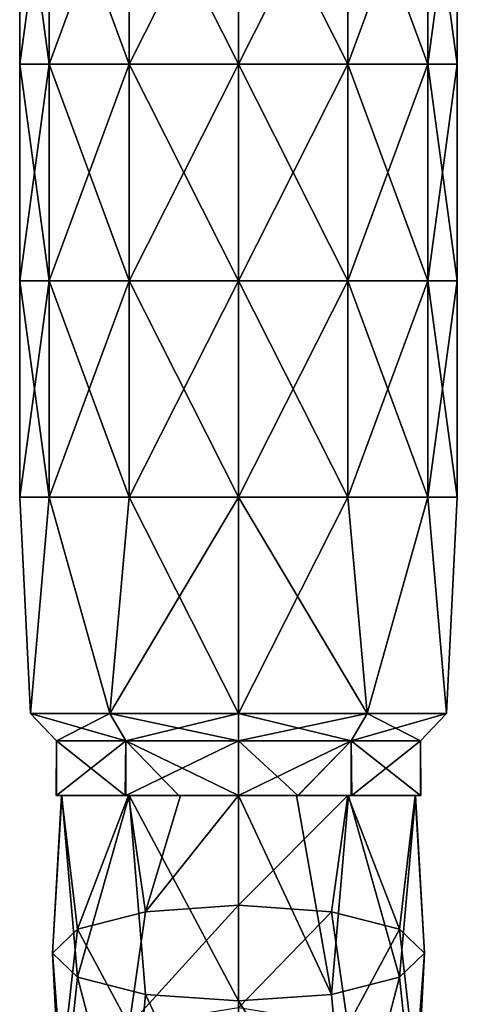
# Model space of a CAD drawing. Extents: x -55 to 55, y -129 to 11.
# Tile 3 of 44: x -37.5 to -29.5, y -95.82 to -77.81. Entities that reach past the tile are written whole.
import ezdxf

# ---------------------------------------------------------------- set-up
doc = ezdxf.new("R2010")
doc.units = 0
doc.header["$LTSCALE"] = 41.718519
for name, color, linetype in [('10', 7, 'CONTINUOUS'), ('11', 7, 'CONTINUOUS'), ('12', 7, 'CONTINUOUS'), ('13', 7, 'CONTINUOUS'), ('14', 7, 'CONTINUOUS'), ('15', 7, 'CONTINUOUS'), ('16', 7, 'CONTINUOUS'), ('28', 7, 'CONTINUOUS'), ('9', 7, 'CONTINUOUS')]:
    doc.layers.add(name, color=color, linetype=linetype)

msp = doc.modelspace()

# ---------------------------------------------------------------- linework, layer by layer
at = {"layer": '10', "linetype": 'CONTINUOUS'}
for points in [[(-33.5, -74.667, -131), (-33.5, -78.626, -131), (-31.5, -78.626, -131.536), (-33.5, -74.667, -131)], [(-31.5, -74.667, -131.536), (-33.5, -74.667, -131), (-31.5, -78.626, -131.536), (-31.5, -74.667, -131.536)], [(-33.5, -78.626, -139), (-33.5, -74.667, -139), (-31.5, -74.667, -138.464), (-33.5, -78.626, -139)], [(-33.5, -78.626, -139), (-31.5, -74.667, -138.464), (-31.5, -78.626, -138.464), (-33.5, -78.626, -139)], [(-31.5, -74.667, -138.464), (-30.036, -74.667, -137), (-31.5, -78.626, -138.464), (-31.5, -74.667, -138.464)], [(-31.5, -78.626, -138.464), (-30.036, -74.667, -137), (-30.036, -78.626, -137), (-31.5, -78.626, -138.464)], [(-30.036, -74.667, -133), (-31.5, -74.667, -131.536), (-30.036, -78.626, -133), (-30.036, -74.667, -133)], [(-30.036, -78.626, -133), (-31.5, -74.667, -131.536), (-31.5, -78.626, -131.536), (-30.036, -78.626, -133)], [(-30.036, -74.667, -137), (-29.5, -74.667, -135), (-30.036, -78.626, -137), (-30.036, -74.667, -137)], [(-29.5, -74.667, -135), (-30.036, -74.667, -133), (-29.5, -78.626, -135), (-29.5, -74.667, -135)], [(-30.036, -78.626, -137), (-29.5, -74.667, -135), (-29.5, -78.626, -135), (-30.036, -78.626, -137)], [(-29.5, -78.626, -135), (-30.036, -74.667, -133), (-30.036, -78.626, -133), (-29.5, -78.626, -135)], [(-33.5, -78.626, -131), (-33.5, -82.586, -131), (-31.5, -82.586, -131.536), (-33.5, -78.626, -131)], [(-31.5, -78.626, -131.536), (-33.5, -78.626, -131), (-31.5, -82.586, -131.536), (-31.5, -78.626, -131.536)], [(-33.5, -82.586, -139), (-33.5, -78.626, -139), (-31.5, -78.626, -138.464), (-33.5, -82.586, -139)], [(-33.5, -82.586, -139), (-31.5, -78.626, -138.464), (-31.5, -82.586, -138.464), (-33.5, -82.586, -139)], [(-31.5, -78.626, -138.464), (-30.036, -78.626, -137), (-31.5, -82.586, -138.464), (-31.5, -78.626, -138.464)], [(-31.5, -82.586, -138.464), (-30.036, -78.626, -137), (-30.036, -82.586, -137), (-31.5, -82.586, -138.464)], [(-30.036, -78.626, -133), (-31.5, -78.626, -131.536), (-30.036, -82.586, -133), (-30.036, -78.626, -133)], [(-30.036, -82.586, -133), (-31.5, -78.626, -131.536), (-31.5, -82.586, -131.536), (-30.036, -82.586, -133)], [(-30.036, -78.626, -137), (-29.5, -78.626, -135), (-30.036, -82.586, -137), (-30.036, -78.626, -137)], [(-29.5, -78.626, -135), (-30.036, -78.626, -133), (-29.5, -82.586, -135), (-29.5, -78.626, -135)], [(-30.036, -82.586, -137), (-29.5, -78.626, -135), (-29.5, -82.586, -135), (-30.036, -82.586, -137)], [(-29.5, -82.586, -135), (-30.036, -78.626, -133), (-30.036, -82.586, -133), (-29.5, -82.586, -135)], [(-33.5, -82.586, -131), (-33.5, -86.545, -131), (-31.5, -86.545, -131.536), (-33.5, -82.586, -131)], [(-31.5, -82.586, -131.536), (-33.5, -82.586, -131), (-31.5, -86.545, -131.536), (-31.5, -82.586, -131.536)], [(-33.5, -86.545, -139), (-33.5, -82.586, -139), (-31.5, -82.586, -138.464), (-33.5, -86.545, -139)], [(-33.5, -86.545, -139), (-31.5, -82.586, -138.464), (-31.5, -86.545, -138.464), (-33.5, -86.545, -139)], [(-31.5, -82.586, -138.464), (-30.036, -82.586, -137), (-31.5, -86.545, -138.464), (-31.5, -82.586, -138.464)], [(-31.5, -86.545, -138.464), (-30.036, -82.586, -137), (-30.036, -86.545, -137), (-31.5, -86.545, -138.464)], [(-30.036, -82.586, -133), (-31.5, -82.586, -131.536), (-30.036, -86.545, -133), (-30.036, -82.586, -133)], [(-30.036, -86.545, -133), (-31.5, -82.586, -131.536), (-31.5, -86.545, -131.536), (-30.036, -86.545, -133)], [(-30.036, -82.586, -137), (-29.5, -82.586, -135), (-30.036, -86.545, -137), (-30.036, -82.586, -137)], [(-29.5, -82.586, -135), (-30.036, -82.586, -133), (-29.5, -86.545, -135), (-29.5, -82.586, -135)], [(-30.036, -86.545, -137), (-29.5, -82.586, -135), (-29.5, -86.545, -135), (-30.036, -86.545, -137)], [(-29.5, -86.545, -135), (-30.036, -82.586, -133), (-30.036, -86.545, -133), (-29.5, -86.545, -135)], [(-33.5, -86.545, -131), (-33.5, -90.5, -131), (-31.149, -90.5, -131.764), (-33.5, -86.545, -131)], [(-31.5, -86.545, -131.536), (-33.5, -86.545, -131), (-31.149, -90.5, -131.764), (-31.5, -86.545, -131.536)], [(-33.5, -90.5, -139), (-33.5, -86.545, -139), (-31.5, -86.545, -138.464), (-33.5, -90.5, -139)], [(-33.5, -90.5, -139), (-31.5, -86.545, -138.464), (-31.149, -90.5, -138.236), (-33.5, -90.5, -139)], [(-31.5, -86.545, -138.464), (-30.036, -86.545, -137), (-31.149, -90.5, -138.236), (-31.5, -86.545, -138.464)], [(-30.036, -86.545, -133), (-31.5, -86.545, -131.536), (-31.149, -90.5, -131.764), (-30.036, -86.545, -133)], [(-31.149, -90.5, -138.236), (-30.036, -86.545, -137), (-29.696, -90.5, -136.236), (-31.149, -90.5, -138.236)], [(-29.696, -90.5, -133.764), (-30.036, -86.545, -133), (-31.149, -90.5, -131.764), (-29.696, -90.5, -133.764)], [(-30.036, -86.545, -137), (-29.5, -86.545, -135), (-29.696, -90.5, -136.236), (-30.036, -86.545, -137)], [(-29.5, -86.545, -135), (-30.036, -86.545, -133), (-29.696, -90.5, -133.764), (-29.5, -86.545, -135)], [(-29.696, -90.5, -136.236), (-29.5, -86.545, -135), (-29.696, -90.5, -133.764), (-29.696, -90.5, -136.236)]]:
    msp.add_3dface(points, dxfattribs=at)
at = {"layer": '11', "linetype": 'CONTINUOUS'}
for points in [[(-31.149, -90.5, -131.764), (-33.5, -90.5, -131), (-31.443, -91, -132.168), (-31.149, -90.5, -131.764)], [(-31.443, -91, -132.168), (-33.5, -90.5, -131), (-33.5, -91, -131.5), (-31.443, -91, -132.168)], [(-33.5, -90.5, -139), (-31.149, -90.5, -138.236), (-33.5, -91, -138.5), (-33.5, -90.5, -139)], [(-33.5, -91, -138.5), (-31.149, -90.5, -138.236), (-31.443, -91, -137.832), (-33.5, -91, -138.5)], [(-31.149, -90.5, -138.236), (-29.696, -90.5, -136.236), (-31.443, -91, -137.832), (-31.149, -90.5, -138.236)], [(-31.443, -91, -137.832), (-29.696, -90.5, -136.236), (-30.171, -91, -136.082), (-31.443, -91, -137.832)], [(-30.171, -91, -133.918), (-31.149, -90.5, -131.764), (-31.443, -91, -132.168), (-30.171, -91, -133.918)], [(-29.696, -90.5, -133.764), (-31.149, -90.5, -131.764), (-30.171, -91, -133.918), (-29.696, -90.5, -133.764)], [(-29.696, -90.5, -136.236), (-29.696, -90.5, -133.764), (-30.171, -91, -136.082), (-29.696, -90.5, -136.236)], [(-30.171, -91, -136.082), (-29.696, -90.5, -133.764), (-30.171, -91, -133.918), (-30.171, -91, -136.082)]]:
    msp.add_3dface(points, dxfattribs=at)
at = {"layer": '12', "linetype": 'CONTINUOUS'}
for points in [[(-35.851, -90.5, -131.764), (-37.304, -90.5, -133.764), (-35.557, -91, -132.168), (-35.851, -90.5, -131.764)], [(-37.304, -90.5, -133.764), (-37.304, -90.5, -136.236), (-36.829, -91, -133.918), (-37.304, -90.5, -133.764)], [(-35.557, -91, -132.168), (-37.304, -90.5, -133.764), (-36.829, -91, -133.918), (-35.557, -91, -132.168)], [(-37.304, -90.5, -136.236), (-35.851, -90.5, -138.236), (-36.829, -91, -136.082), (-37.304, -90.5, -136.236)], [(-36.829, -91, -133.918), (-37.304, -90.5, -136.236), (-36.829, -91, -136.082), (-36.829, -91, -133.918)], [(-36.829, -91, -136.082), (-35.851, -90.5, -138.236), (-35.557, -91, -137.832), (-36.829, -91, -136.082)], [(-33.5, -90.5, -131), (-35.851, -90.5, -131.764), (-33.5, -91, -131.5), (-33.5, -90.5, -131)], [(-33.5, -91, -131.5), (-35.851, -90.5, -131.764), (-35.557, -91, -132.168), (-33.5, -91, -131.5)], [(-35.851, -90.5, -138.236), (-33.5, -90.5, -139), (-35.557, -91, -137.832), (-35.851, -90.5, -138.236)], [(-33.5, -90.5, -139), (-33.5, -91, -138.5), (-35.557, -91, -137.832), (-33.5, -90.5, -139)]]:
    msp.add_3dface(points, dxfattribs=at)
at = {"layer": '13', "linetype": 'CONTINUOUS'}
for points in [[(-36.829, -91, -133.918), (-36.829, -91, -136.082), (-36.831, -92, -133.927), (-36.829, -91, -133.918)], [(-35.57, -92, -132.178), (-36.829, -91, -133.918), (-36.831, -92, -133.927), (-35.57, -92, -132.178)], [(-36.831, -92, -133.927), (-36.829, -91, -136.082), (-36.825, -92, -136.091), (-36.831, -92, -133.927)], [(-35.557, -91, -132.168), (-36.829, -91, -133.918), (-35.57, -92, -132.178), (-35.557, -91, -132.168)], [(-36.829, -91, -136.082), (-35.557, -91, -137.832), (-36.825, -92, -136.091), (-36.829, -91, -136.082)], [(-36.825, -92, -136.091), (-35.557, -91, -137.832), (-35.558, -92, -137.83), (-36.825, -92, -136.091)], [(-34.588, -92, -131.674), (-35.557, -91, -132.168), (-35.57, -92, -132.178), (-34.588, -92, -131.674)], [(-35.557, -91, -137.832), (-33.5, -91, -138.5), (-35.558, -92, -137.83), (-35.557, -91, -137.832)], [(-33.5, -91, -138.5), (-33.5, -92, -138.5), (-35.558, -92, -137.83), (-33.5, -91, -138.5)], [(-33.5, -91, -131.5), (-35.557, -91, -132.168), (-33.5, -92, -131.5), (-33.5, -91, -131.5)], [(-33.5, -92, -131.5), (-35.557, -91, -132.168), (-34.588, -92, -131.674), (-33.5, -92, -131.5)]]:
    msp.add_3dface(points, dxfattribs=at)
at = {"layer": '14', "linetype": 'CONTINUOUS'}
for points in [[(-35.57, -92, -132.178), (-36.831, -92, -133.927), (-36.73, -92, -133.84), (-35.57, -92, -132.178)], [(-36.831, -92, -133.927), (-36.825, -92, -136.091), (-36.736, -92, -135.942), (-36.831, -92, -133.927)], [(-36.73, -92, -133.84), (-36.831, -92, -133.927), (-36.736, -92, -135.942), (-36.73, -92, -133.84)], [(-36.825, -92, -136.091), (-35.558, -92, -137.83), (-35.511, -92, -137.641), (-36.825, -92, -136.091)], [(-36.736, -92, -135.942), (-36.825, -92, -136.091), (-35.511, -92, -137.641), (-36.736, -92, -135.942)], [(-35.5, -92, -132.151), (-35.57, -92, -132.178), (-36.73, -92, -133.84), (-35.5, -92, -132.151)], [(-34.588, -92, -131.674), (-35.57, -92, -132.178), (-35.5, -92, -132.151), (-34.588, -92, -131.674)], [(-35.558, -92, -137.83), (-33.5, -92, -138.5), (-34.558, -92, -138.131), (-35.558, -92, -137.83)], [(-35.511, -92, -137.641), (-35.558, -92, -137.83), (-34.558, -92, -138.131), (-35.511, -92, -137.641)], [(-33.5, -92, -131.5), (-34.588, -92, -131.674), (-35.5, -92, -132.151), (-33.5, -92, -131.5)], [(-34.558, -92, -138.131), (-33.5, -92, -138.5), (-33.5, -92, -138.3), (-34.558, -92, -138.131)], [(-33.5, -92, -138.3), (-33.5, -92, -138.5), (-32.412, -92, -138.326), (-33.5, -92, -138.3)], [(-33.5, -92, -131.5), (-32.442, -92, -131.669), (-32.417, -92, -131.672), (-33.5, -92, -131.5)], [(-31.5, -92, -137.649), (-33.5, -92, -138.3), (-31.43, -92, -137.822), (-31.5, -92, -137.649)], [(-31.43, -92, -137.822), (-33.5, -92, -138.3), (-32.412, -92, -138.326), (-31.43, -92, -137.822)], [(-32.442, -92, -131.669), (-31.489, -92, -132.159), (-32.417, -92, -131.672), (-32.442, -92, -131.669)], [(-32.417, -92, -131.672), (-31.489, -92, -132.159), (-31.442, -92, -132.17), (-32.417, -92, -131.672)], [(-30.27, -92, -135.96), (-31.5, -92, -137.649), (-30.169, -92, -136.073), (-30.27, -92, -135.96)], [(-30.169, -92, -136.073), (-31.5, -92, -137.649), (-31.43, -92, -137.822), (-30.169, -92, -136.073)], [(-31.489, -92, -132.159), (-30.264, -92, -133.858), (-31.442, -92, -132.17), (-31.489, -92, -132.159)], [(-31.442, -92, -132.17), (-30.264, -92, -133.858), (-30.175, -92, -133.909), (-31.442, -92, -132.17)], [(-30.264, -92, -133.858), (-30.27, -92, -135.96), (-30.175, -92, -133.909), (-30.264, -92, -133.858)], [(-30.175, -92, -133.909), (-30.27, -92, -135.96), (-30.169, -92, -136.073), (-30.175, -92, -133.909)]]:
    msp.add_3dface(points, dxfattribs=at)
at = {"layer": '15', "linetype": 'CONTINUOUS'}
for points in [[(-36.73, -92, -133.84), (-36.736, -92, -135.942), (-36.9, -94.882, -135.277), (-36.73, -92, -133.84)], [(-36.444, -95.319, -133.634), (-36.73, -92, -133.84), (-36.9, -94.882, -135.277), (-36.444, -95.319, -133.634)], [(-36.9, -94.882, -135.277), (-36.736, -92, -135.942), (-36.444, -94.445, -136.92), (-36.9, -94.882, -135.277)], [(-36.736, -92, -135.942), (-35.511, -92, -137.641), (-36.444, -94.445, -136.92), (-36.736, -92, -135.942)], [(-35.5, -92, -132.151), (-36.73, -92, -133.84), (-36.444, -95.319, -133.634), (-35.5, -92, -132.151)], [(-35.2, -95.639, -132.431), (-35.5, -92, -132.151), (-36.444, -95.319, -133.634), (-35.2, -95.639, -132.431)], [(-36.444, -94.445, -136.92), (-35.511, -92, -137.641), (-35.2, -94.125, -138.122), (-36.444, -94.445, -136.92)], [(-35.511, -92, -137.641), (-34.558, -92, -138.131), (-35.2, -94.125, -138.122), (-35.511, -92, -137.641)], [(-33.5, -92, -131.5), (-35.5, -92, -132.151), (-33.5, -95.756, -131.991), (-33.5, -92, -131.5)], [(-33.5, -95.756, -131.991), (-35.5, -92, -132.151), (-35.2, -95.639, -132.431), (-33.5, -95.756, -131.991)], [(-34.558, -92, -138.131), (-33.5, -92, -138.3), (-35.2, -94.125, -138.122), (-34.558, -92, -138.131)], [(-35.2, -94.125, -138.122), (-33.5, -92, -138.3), (-33.5, -94.008, -138.562), (-35.2, -94.125, -138.122)], [(-36.444, -94.445, -136.92), (-35.2, -94.125, -138.122), (-35.498, -96.203, -138.769), (-36.444, -94.445, -136.92)], [(-35.2, -94.125, -138.122), (-33.5, -94.008, -138.562), (-35.498, -96.203, -138.769), (-35.2, -94.125, -138.122)], [(-33.5, -94.008, -138.562), (-33.5, -95.88, -139.332), (-35.498, -96.203, -138.769), (-33.5, -94.008, -138.562)], [(-36.9, -94.882, -135.277), (-36.444, -94.445, -136.92), (-36.734, -97.048, -137.293), (-36.9, -94.882, -135.277)], [(-36.734, -97.048, -137.293), (-36.444, -94.445, -136.92), (-35.498, -96.203, -138.769), (-36.734, -97.048, -137.293)], [(-36.444, -95.319, -133.634), (-36.9, -94.882, -135.277), (-36.734, -98.092, -135.47), (-36.444, -95.319, -133.634)], [(-36.734, -98.092, -135.47), (-36.9, -94.882, -135.277), (-36.734, -97.048, -137.293), (-36.734, -98.092, -135.47)], [(-35.498, -98.936, -133.994), (-36.444, -95.319, -133.634), (-36.734, -98.092, -135.47), (-35.498, -98.936, -133.994)], [(-35.2, -95.639, -132.431), (-36.444, -95.319, -133.634), (-35.498, -98.936, -133.994), (-35.2, -95.639, -132.431)], [(-33.5, -99.259, -133.431), (-35.2, -95.639, -132.431), (-35.498, -98.936, -133.994), (-33.5, -99.259, -133.431)], [(-33.5, -95.756, -131.991), (-35.2, -95.639, -132.431), (-33.5, -99.259, -133.431), (-33.5, -95.756, -131.991)]]:
    msp.add_3dface(points, dxfattribs=at)
at = {"layer": '16', "linetype": 'CONTINUOUS'}
for points in [[(-32.442, -92, -131.669), (-33.5, -92, -131.5), (-31.8, -95.639, -132.431), (-32.442, -92, -131.669)], [(-33.5, -92, -131.5), (-33.5, -95.756, -131.991), (-31.8, -95.639, -132.431), (-33.5, -92, -131.5)], [(-33.5, -92, -138.3), (-31.5, -92, -137.649), (-33.5, -94.008, -138.562), (-33.5, -92, -138.3)], [(-33.5, -94.008, -138.562), (-31.5, -92, -137.649), (-31.8, -94.125, -138.122), (-33.5, -94.008, -138.562)], [(-31.489, -92, -132.159), (-32.442, -92, -131.669), (-31.8, -95.639, -132.431), (-31.489, -92, -132.159)], [(-31.8, -94.125, -138.122), (-31.5, -92, -137.649), (-30.556, -94.445, -136.92), (-31.8, -94.125, -138.122)], [(-30.556, -95.319, -133.634), (-31.489, -92, -132.159), (-31.8, -95.639, -132.431), (-30.556, -95.319, -133.634)], [(-31.5, -92, -137.649), (-30.27, -92, -135.96), (-30.556, -94.445, -136.92), (-31.5, -92, -137.649)], [(-30.264, -92, -133.858), (-31.489, -92, -132.159), (-30.556, -95.319, -133.634), (-30.264, -92, -133.858)], [(-30.556, -94.445, -136.92), (-30.27, -92, -135.96), (-30.1, -94.882, -135.277), (-30.556, -94.445, -136.92)], [(-30.1, -94.882, -135.277), (-30.264, -92, -133.858), (-30.556, -95.319, -133.634), (-30.1, -94.882, -135.277)], [(-30.27, -92, -135.96), (-30.264, -92, -133.858), (-30.1, -94.882, -135.277), (-30.27, -92, -135.96)], [(-33.5, -95.88, -139.332), (-33.5, -94.008, -138.562), (-31.8, -94.125, -138.122), (-33.5, -95.88, -139.332)], [(-33.5, -95.88, -139.332), (-31.8, -94.125, -138.122), (-31.502, -96.203, -138.769), (-33.5, -95.88, -139.332)], [(-31.8, -94.125, -138.122), (-30.556, -94.445, -136.92), (-31.502, -96.203, -138.769), (-31.8, -94.125, -138.122)], [(-31.502, -96.203, -138.769), (-30.556, -94.445, -136.92), (-30.266, -97.048, -137.293), (-31.502, -96.203, -138.769)], [(-30.556, -94.445, -136.92), (-30.1, -94.882, -135.277), (-30.266, -97.048, -137.293), (-30.556, -94.445, -136.92)], [(-30.1, -94.882, -135.277), (-30.556, -95.319, -133.634), (-30.266, -98.092, -135.47), (-30.1, -94.882, -135.277)], [(-30.266, -97.048, -137.293), (-30.1, -94.882, -135.277), (-30.266, -98.092, -135.47), (-30.266, -97.048, -137.293)], [(-30.556, -95.319, -133.634), (-31.8, -95.639, -132.431), (-31.502, -98.936, -133.994), (-30.556, -95.319, -133.634)], [(-30.266, -98.092, -135.47), (-30.556, -95.319, -133.634), (-31.502, -98.936, -133.994), (-30.266, -98.092, -135.47)], [(-31.8, -95.639, -132.431), (-33.5, -95.756, -131.991), (-31.502, -98.936, -133.994), (-31.8, -95.639, -132.431)], [(-33.5, -95.756, -131.991), (-33.5, -99.259, -133.431), (-31.502, -98.936, -133.994), (-33.5, -95.756, -131.991)]]:
    msp.add_3dface(points, dxfattribs=at)
at = {"layer": '28', "linetype": 'CONTINUOUS'}
for points in [[(-33.5, -91, -138.5), (-31.443, -91, -137.832), (-33.5, -92, -138.5), (-33.5, -91, -138.5)], [(-33.5, -92, -138.5), (-31.443, -91, -137.832), (-32.412, -92, -138.326), (-33.5, -92, -138.5)], [(-31.443, -91, -132.168), (-33.5, -91, -131.5), (-32.417, -92, -131.672), (-31.443, -91, -132.168)], [(-33.5, -91, -131.5), (-33.5, -92, -131.5), (-32.417, -92, -131.672), (-33.5, -91, -131.5)], [(-31.443, -91, -132.168), (-32.417, -92, -131.672), (-31.442, -92, -132.17), (-31.443, -91, -132.168)], [(-31.443, -91, -137.832), (-31.43, -92, -137.822), (-32.412, -92, -138.326), (-31.443, -91, -137.832)], [(-31.443, -91, -137.832), (-30.171, -91, -136.082), (-31.43, -92, -137.822), (-31.443, -91, -137.832)], [(-30.171, -91, -133.918), (-31.443, -91, -132.168), (-30.175, -92, -133.909), (-30.171, -91, -133.918)], [(-31.443, -91, -132.168), (-31.442, -92, -132.17), (-30.175, -92, -133.909), (-31.443, -91, -132.168)], [(-30.171, -91, -136.082), (-30.169, -92, -136.073), (-31.43, -92, -137.822), (-30.171, -91, -136.082)], [(-30.171, -91, -133.918), (-30.175, -92, -133.909), (-30.169, -92, -136.073), (-30.171, -91, -133.918)], [(-30.171, -91, -136.082), (-30.171, -91, -133.918), (-30.169, -92, -136.073), (-30.171, -91, -136.082)]]:
    msp.add_3dface(points, dxfattribs=at)
at = {"layer": '9', "linetype": 'CONTINUOUS'}
for points in [[(-36.964, -74.667, -133), (-37.5, -74.667, -135), (-36.964, -78.626, -133), (-36.964, -74.667, -133)], [(-37.5, -74.667, -135), (-36.964, -74.667, -137), (-37.5, -78.626, -135), (-37.5, -74.667, -135)], [(-36.964, -78.626, -133), (-37.5, -74.667, -135), (-37.5, -78.626, -135), (-36.964, -78.626, -133)], [(-37.5, -78.626, -135), (-36.964, -74.667, -137), (-36.964, -78.626, -137), (-37.5, -78.626, -135)], [(-35.5, -74.667, -131.536), (-36.964, -74.667, -133), (-35.5, -78.626, -131.536), (-35.5, -74.667, -131.536)], [(-35.5, -78.626, -131.536), (-36.964, -74.667, -133), (-36.964, -78.626, -133), (-35.5, -78.626, -131.536)], [(-36.964, -74.667, -137), (-35.5, -74.667, -138.464), (-36.964, -78.626, -137), (-36.964, -74.667, -137)], [(-36.964, -78.626, -137), (-35.5, -74.667, -138.464), (-35.5, -78.626, -138.464), (-36.964, -78.626, -137)], [(-33.5, -74.667, -131), (-35.5, -74.667, -131.536), (-33.5, -78.626, -131), (-33.5, -74.667, -131)], [(-33.5, -78.626, -131), (-35.5, -74.667, -131.536), (-35.5, -78.626, -131.536), (-33.5, -78.626, -131)], [(-35.5, -74.667, -138.464), (-33.5, -74.667, -139), (-35.5, -78.626, -138.464), (-35.5, -74.667, -138.464)], [(-35.5, -78.626, -138.464), (-33.5, -74.667, -139), (-33.5, -78.626, -139), (-35.5, -78.626, -138.464)], [(-36.964, -78.626, -133), (-37.5, -78.626, -135), (-36.964, -82.586, -133), (-36.964, -78.626, -133)], [(-37.5, -78.626, -135), (-36.964, -78.626, -137), (-37.5, -82.586, -135), (-37.5, -78.626, -135)], [(-36.964, -82.586, -133), (-37.5, -78.626, -135), (-37.5, -82.586, -135), (-36.964, -82.586, -133)], [(-37.5, -82.586, -135), (-36.964, -78.626, -137), (-36.964, -82.586, -137), (-37.5, -82.586, -135)], [(-35.5, -78.626, -131.536), (-36.964, -78.626, -133), (-35.5, -82.586, -131.536), (-35.5, -78.626, -131.536)], [(-35.5, -82.586, -131.536), (-36.964, -78.626, -133), (-36.964, -82.586, -133), (-35.5, -82.586, -131.536)], [(-36.964, -78.626, -137), (-35.5, -78.626, -138.464), (-36.964, -82.586, -137), (-36.964, -78.626, -137)], [(-36.964, -82.586, -137), (-35.5, -78.626, -138.464), (-35.5, -82.586, -138.464), (-36.964, -82.586, -137)], [(-33.5, -78.626, -131), (-35.5, -78.626, -131.536), (-33.5, -82.586, -131), (-33.5, -78.626, -131)], [(-33.5, -82.586, -131), (-35.5, -78.626, -131.536), (-35.5, -82.586, -131.536), (-33.5, -82.586, -131)], [(-35.5, -78.626, -138.464), (-33.5, -78.626, -139), (-35.5, -82.586, -138.464), (-35.5, -78.626, -138.464)], [(-35.5, -82.586, -138.464), (-33.5, -78.626, -139), (-33.5, -82.586, -139), (-35.5, -82.586, -138.464)], [(-36.964, -82.586, -133), (-37.5, -82.586, -135), (-36.964, -86.545, -133), (-36.964, -82.586, -133)], [(-37.5, -82.586, -135), (-36.964, -82.586, -137), (-37.5, -86.545, -135), (-37.5, -82.586, -135)], [(-36.964, -86.545, -133), (-37.5, -82.586, -135), (-37.5, -86.545, -135), (-36.964, -86.545, -133)], [(-37.5, -86.545, -135), (-36.964, -82.586, -137), (-36.964, -86.545, -137), (-37.5, -86.545, -135)], [(-35.5, -82.586, -131.536), (-36.964, -82.586, -133), (-35.5, -86.545, -131.536), (-35.5, -82.586, -131.536)], [(-35.5, -86.545, -131.536), (-36.964, -82.586, -133), (-36.964, -86.545, -133), (-35.5, -86.545, -131.536)], [(-36.964, -82.586, -137), (-35.5, -82.586, -138.464), (-36.964, -86.545, -137), (-36.964, -82.586, -137)], [(-36.964, -86.545, -137), (-35.5, -82.586, -138.464), (-35.5, -86.545, -138.464), (-36.964, -86.545, -137)], [(-33.5, -82.586, -131), (-35.5, -82.586, -131.536), (-33.5, -86.545, -131), (-33.5, -82.586, -131)], [(-33.5, -86.545, -131), (-35.5, -82.586, -131.536), (-35.5, -86.545, -131.536), (-33.5, -86.545, -131)], [(-35.5, -82.586, -138.464), (-33.5, -82.586, -139), (-35.5, -86.545, -138.464), (-35.5, -82.586, -138.464)], [(-35.5, -86.545, -138.464), (-33.5, -82.586, -139), (-33.5, -86.545, -139), (-35.5, -86.545, -138.464)], [(-36.964, -86.545, -133), (-37.5, -86.545, -135), (-37.304, -90.5, -133.764), (-36.964, -86.545, -133)], [(-37.5, -86.545, -135), (-36.964, -86.545, -137), (-37.304, -90.5, -136.236), (-37.5, -86.545, -135)], [(-37.304, -90.5, -133.764), (-37.5, -86.545, -135), (-37.304, -90.5, -136.236), (-37.304, -90.5, -133.764)], [(-35.851, -90.5, -131.764), (-36.964, -86.545, -133), (-37.304, -90.5, -133.764), (-35.851, -90.5, -131.764)], [(-37.304, -90.5, -136.236), (-36.964, -86.545, -137), (-35.851, -90.5, -138.236), (-37.304, -90.5, -136.236)], [(-35.5, -86.545, -131.536), (-36.964, -86.545, -133), (-35.851, -90.5, -131.764), (-35.5, -86.545, -131.536)], [(-36.964, -86.545, -137), (-35.5, -86.545, -138.464), (-35.851, -90.5, -138.236), (-36.964, -86.545, -137)], [(-33.5, -90.5, -131), (-35.5, -86.545, -131.536), (-35.851, -90.5, -131.764), (-33.5, -90.5, -131)], [(-35.5, -86.545, -138.464), (-33.5, -86.545, -139), (-35.851, -90.5, -138.236), (-35.5, -86.545, -138.464)], [(-35.851, -90.5, -138.236), (-33.5, -86.545, -139), (-33.5, -90.5, -139), (-35.851, -90.5, -138.236)], [(-33.5, -86.545, -131), (-35.5, -86.545, -131.536), (-33.5, -90.5, -131), (-33.5, -86.545, -131)]]:
    msp.add_3dface(points, dxfattribs=at)

doc.saveas('drawing.dxf')
